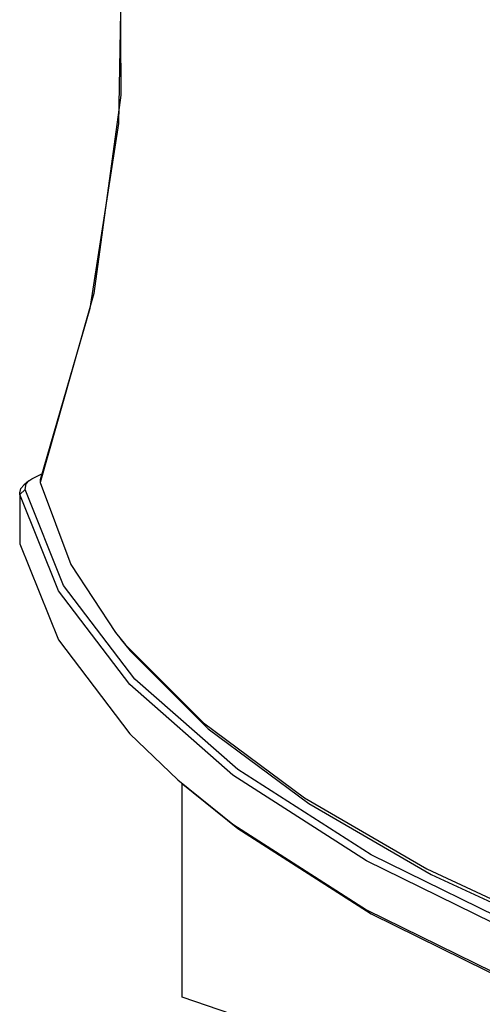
# Model space of a CAD drawing. Extents: x 0 to 420, y 0 to 297.
# Tile 53 of 65: x 348.27 to 352.69, y 196.33 to 205.74. Entities that reach past the tile are written whole.
import ezdxf

# ---------------------------------------------------------------- set-up
doc = ezdxf.new("R2010")
doc.units = 0
doc.header["$LTSCALE"] = 23.1
doc.layers.get('0').update_dxf_attribs({"linetype": 'CONTINUOUS'})
doc.layers.add('02___PRT_ALL_AXES', color=7, linetype='CONTINUOUS')

msp = doc.modelspace()

# ---------------------------------------------------------------- linework, layer by layer
at = {"color": 7, "linetype": 'CONTINUOUS'}
for p, q in [((348.3845, 201.3539), (348.4757, 201.3966)), ((348.4757, 201.3966), (348.4831, 201.3991)), ((348.3574, 201.3338), (348.3108, 201.293)), ((348.322, 201.2514), (348.3314, 201.3039)), ((348.3314, 201.3039), (348.3575, 201.3338)), ((348.3575, 201.3338), (348.3845, 201.3539)), ((348.4649, 201.3166), (348.7577, 200.5357)), ((348.4666, 201.3421), (348.465, 201.3165)), ((348.2721, 201.2031), (348.2702, 201.2195)), ((348.2721, 201.2031), (348.322, 201.2514)), ((348.2721, 201.2031), (348.2721, 200.7332)), ((348.2702, 200.7497), (348.2721, 200.7332)), ((348.7577, 200.5357), (349.1843, 199.8859)), ((349.1843, 199.8859), (349.2802, 199.7681)), ((352.199, 197.5741), (353.5605, 196.9402)), ((378.3153, 186.6575), (349.8227, 196.4025))]:
    msp.add_line(p, q, dxfattribs=at)
for points in [[(348.9497, 208.741), (349.2273, 206.8593), (349.2362, 205.0185), (348.9766, 203.1219), (348.465, 201.3165)], [(348.2702, 201.2195), (348.2824, 201.2603), (348.3108, 201.293)], [(353.1318, 196.9446), (351.5827, 197.7054), (350.3064, 198.5234), (349.3208, 199.3871), (348.6395, 200.2845), (348.2721, 201.2031)], [(349.3684, 199.4393), (348.6886, 200.3348), (348.322, 201.2514)], [(348.2721, 200.7332), (348.6395, 199.8146), (349.3208, 198.9172), (349.7798, 198.4774)], [(349.2301, 199.828), (349.3257, 199.7105), (350.0707, 198.9663), (351.0318, 198.2518), (352.199, 197.5741)], [(349.2802, 199.7681), (350.0268, 199.0224), (350.9898, 198.3064), (352.1595, 197.6273)], [(353.171, 197.0021), (351.6253, 197.7613), (350.3518, 198.5775), (349.3684, 199.4393)], [(349.7798, 198.4774), (350.3064, 198.0536), (351.5827, 197.2356), (353.1318, 196.4747), (354.9321, 195.7816), (356.9587, 195.1658), (359.1833, 194.636), (361.5749, 194.1995), (364.1002, 193.8624), (366.7239, 193.6294), (369.4097, 193.5037)], [(349.8264, 198.4367), (350.3518, 198.0137), (351.6253, 197.1975), (353.171, 196.4383), (354.9675, 195.7467), (356.9897, 195.1323), (359.2094, 194.6036), (361.5958, 194.1681), (364.1156, 193.8317), (366.7336, 193.5992), (369.4137, 193.4738)], [(352.1595, 197.6273), (353.5238, 196.9921), (355.0688, 196.4073)]]:
    msp.add_lwpolyline(points, dxfattribs=at)
at = {"layer": '02___PRT_ALL_AXES', "color": 7, "linetype": 'CONTINUOUS'}
for p, q in [((348.2702, 201.2195), (348.2702, 200.7497)), ((349.8227, 196.4025), (349.8227, 198.4367))]:
    msp.add_line(p, q, dxfattribs=at)
msp.add_lwpolyline([(348.9496, 208.7412), (349.0399, 208.2992), (349.2468, 206.5315), (349.2137, 204.7484), (348.9411, 202.9788), (348.4666, 201.3421)], dxfattribs=at)

doc.saveas('drawing.dxf')
